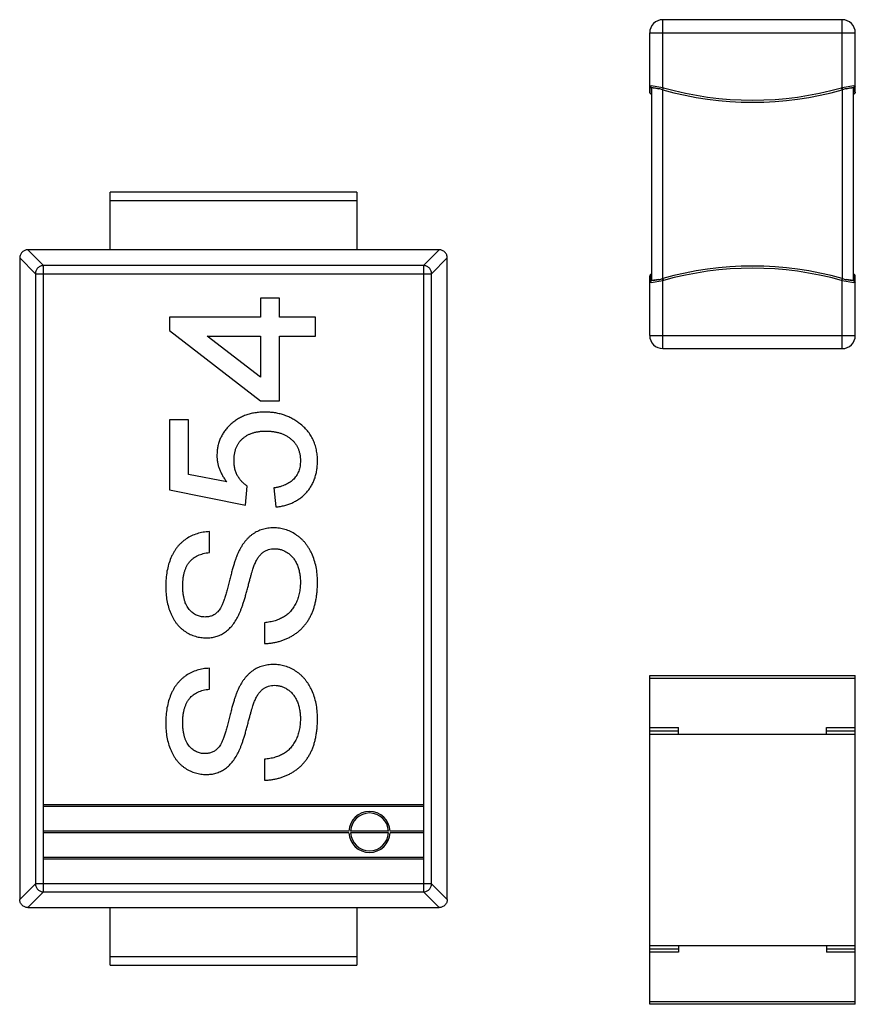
# Model space of a CAD drawing. Header units: inches. Extents: x -15 to 298, y -119 to 14.
# Tile 14 of 18: x 273.38 to 278.46, y -49.47 to -43.48. Entities that reach past the tile are written whole.
import ezdxf

# ---------------------------------------------------------------- set-up
doc = ezdxf.new("R2010")
doc.units = ezdxf.units.IN
doc.header["$LTSCALE"] = 1.21
doc.header["$MEASUREMENT"] = 0
doc.layers.get('0').update_dxf_attribs({"linetype": 'CONTINUOUS'})

msp = doc.modelspace()

# ---------------------------------------------------------------- linework, layer by layer
at = {"color": 7, "linetype": 'Continuous'}
for p, q in [((277.2942, -43.8923), (277.2943, -43.4794)), ((278.3843, -43.4795), (277.2943, -43.4794)), ((278.3842, -43.8923), (278.3843, -43.4795)), ((277.2142, -43.92), (277.2143, -43.5594)), ((277.2143, -43.5594), (278.4643, -43.5595)), ((278.4642, -43.92), (278.4643, -43.5595)), ((277.2142, -43.8819), (277.2239, -43.8799)), ((277.2142, -43.8819), (277.2233, -43.8942)), ((277.2233, -43.8944), (277.2142, -43.882)), ((277.2239, -43.8799), (277.2942, -43.8923)), ((278.3842, -43.8923), (278.4545, -43.8799)), ((278.4545, -43.8799), (278.4642, -43.8819)), ((278.4642, -43.8819), (278.4552, -43.8942)), ((278.4552, -43.8944), (278.4642, -43.8821)), ((277.2234, -43.9324), (277.2228, -43.9322)), ((277.2233, -43.8942), (277.2234, -43.9309)), ((277.2234, -43.9309), (277.2234, -43.9324)), ((277.2234, -43.9324), (277.2242, -43.9327)), ((277.2242, -43.8947), (277.2242, -45.0642)), ((277.2705, -43.8993), (277.2247, -43.8926)), ((277.2942, -43.8923), (277.2916, -43.9047)), ((277.2942, -43.8923), (277.2972, -43.8931)), ((277.2944, -43.9055), (277.2942, -43.9054)), ((277.2942, -45.0534), (277.2942, -43.9054)), ((277.2946, -43.9038), (277.2972, -43.8931)), ((278.3813, -43.8932), (278.3842, -43.8923)), ((278.3838, -43.9038), (278.3813, -43.8932)), ((278.3842, -43.9055), (278.3841, -43.9055)), ((278.3842, -43.8923), (278.3869, -43.9047)), ((278.3842, -43.9055), (278.3842, -45.0534)), ((278.4538, -43.8927), (278.408, -43.8993)), ((278.4542, -45.0642), (278.4542, -43.8947)), ((278.4542, -43.9327), (278.455, -43.9325)), ((278.455, -43.9325), (278.4551, -43.931)), ((278.4558, -43.9322), (278.455, -43.9325)), ((278.4551, -43.931), (278.4552, -43.8943)), ((275.4335, -44.5287), (273.9335, -44.5286)), ((273.9335, -44.8786), (273.9335, -44.5286)), ((275.4335, -44.5287), (275.4335, -44.8787)), ((273.9335, -44.5786), (275.4335, -44.5787)), ((275.9338, -44.8787), (273.4333, -44.8786)), ((273.4333, -44.8786), (273.5288, -44.9741)), ((275.8383, -44.9742), (275.9338, -44.8787)), ((273.3835, -44.9284), (273.3834, -48.8289)), ((273.479, -45.0239), (273.3835, -44.9284)), ((275.9835, -44.9285), (275.888, -45.024)), ((275.9834, -48.829), (275.9835, -44.9285)), ((273.479, -45.0239), (273.4789, -48.7334)), ((273.479, -45.0239), (275.888, -45.024)), ((273.5286, -48.7831), (273.5288, -44.9741)), ((275.8383, -44.9742), (273.5288, -44.9741)), ((275.8383, -44.9742), (275.8381, -48.7832)), ((275.8879, -48.7335), (275.888, -45.024)), ((277.2142, -45.3994), (277.2142, -45.0389)), ((277.2232, -45.0645), (277.2142, -45.0768)), ((277.2142, -45.077), (277.2232, -45.0647)), ((277.2239, -45.079), (277.2142, -45.077)), ((277.2232, -45.0265), (277.2225, -45.0268)), ((277.2242, -45.0262), (277.2232, -45.0265)), ((277.2232, -45.0645), (277.2232, -45.0265)), ((277.2232, -45.0647), (277.2232, -45.0645)), ((277.2942, -45.0666), (277.2239, -45.079)), ((277.2705, -45.0596), (277.2247, -45.0663)), ((277.2942, -45.0666), (277.2915, -45.0542)), ((277.2944, -45.0534), (277.2942, -45.0534)), ((277.2971, -45.0657), (277.2942, -45.0666)), ((277.2942, -45.4794), (277.2942, -45.0666)), ((277.2946, -45.0551), (277.2971, -45.0657)), ((278.3838, -45.0551), (278.3813, -45.0658)), ((278.3842, -45.0666), (278.3813, -45.0658)), ((278.3842, -45.0534), (278.384, -45.0534)), ((278.3842, -45.0666), (278.3869, -45.0542)), ((278.3842, -45.4795), (278.3842, -45.0666)), ((278.4545, -45.079), (278.3842, -45.0666)), ((278.4537, -45.0663), (278.4079, -45.0596)), ((278.455, -45.0265), (278.4542, -45.0262)), ((278.4642, -45.077), (278.4545, -45.079)), ((278.4557, -45.0267), (278.455, -45.0265)), ((278.455, -45.0265), (278.455, -45.0279)), ((278.455, -45.0279), (278.4552, -45.0646)), ((278.4552, -45.0645), (278.4642, -45.0769)), ((278.4642, -45.077), (278.4552, -45.0647)), ((278.4642, -45.3995), (278.4642, -45.0389)), ((274.9635, -45.1733), (274.8481, -45.1733)), ((274.8481, -45.1733), (274.8481, -45.2887)), ((274.9635, -45.2887), (274.9635, -45.1733)), ((274.2943, -45.2887), (274.2942, -45.3694)), ((274.8481, -45.2887), (274.2943, -45.2887)), ((275.1827, -45.2887), (274.9635, -45.2887)), ((275.1827, -45.4041), (275.1827, -45.2887)), ((274.2942, -45.3694), (274.8481, -45.7964)), ((274.5239, -45.4041), (274.8481, -45.4041)), ((274.8481, -45.6539), (274.5239, -45.4041)), ((274.8481, -45.4041), (274.8481, -45.6539)), ((274.9635, -45.4041), (275.1827, -45.4041)), ((274.9635, -45.7964), (274.9635, -45.4041)), ((277.2142, -45.3994), (278.4642, -45.3995)), ((277.2942, -45.4794), (278.3842, -45.4795)), ((274.8481, -45.7964), (274.9635, -45.7964)), ((274.4096, -45.9117), (274.2942, -45.9117)), ((274.2942, -45.9117), (274.2942, -46.3387)), ((274.4096, -46.2444), (274.4096, -45.9117)), ((274.6427, -46.2902), (274.4096, -46.2444)), ((274.2942, -46.3387), (274.7558, -46.431)), ((274.7558, -46.431), (274.7673, -46.3156)), ((274.9288, -46.3271), (274.9404, -46.4425)), ((274.5365, -46.7194), (274.5365, -46.5925)), ((274.8711, -47.1464), (274.8711, -47.2733)), ((274.5365, -47.5502), (274.5365, -47.4233)), ((277.2139, -49.4667), (277.214, -47.4667)), ((277.214, -47.4667), (278.464, -47.4668)), ((278.4639, -49.4668), (278.464, -47.4668)), ((277.214, -47.4842), (278.464, -47.4843)), ((277.214, -47.7842), (277.389, -47.7842)), ((277.214, -47.804), (277.389, -47.804)), ((277.214, -47.8242), (278.464, -47.8243)), ((277.389, -47.8242), (277.389, -47.7842)), ((278.289, -47.7843), (278.464, -47.7843)), ((278.289, -47.8243), (278.289, -47.7843)), ((278.289, -47.8041), (278.464, -47.8041)), ((274.8711, -47.9771), (274.8711, -48.1041)), ((275.8382, -48.2535), (273.5287, -48.2534)), ((275.8382, -48.2635), (273.5287, -48.2634)), ((275.3856, -48.4134), (273.5287, -48.4134)), ((275.3856, -48.4234), (273.5287, -48.4234)), ((275.6253, -48.4135), (275.3956, -48.4134)), ((275.6253, -48.4235), (275.3956, -48.4234)), ((275.8382, -48.4135), (275.6354, -48.4135)), ((275.8382, -48.4235), (275.6354, -48.4235)), ((275.8381, -48.5735), (273.5286, -48.5734)), ((275.8381, -48.5835), (273.5286, -48.5834)), ((273.3834, -48.8289), (273.4789, -48.7334)), ((275.8879, -48.7335), (273.4789, -48.7334)), ((275.8879, -48.7335), (275.9834, -48.829)), ((273.5286, -48.7831), (273.4331, -48.8786)), ((273.5286, -48.7831), (275.8381, -48.7832)), ((275.9336, -48.8787), (275.8381, -48.7832)), ((273.4331, -48.8786), (275.9336, -48.8787)), ((273.9334, -49.2286), (273.9334, -48.8786)), ((275.4334, -48.8787), (275.4334, -49.2287)), ((277.214, -49.1092), (278.464, -49.1093)), ((277.214, -49.1294), (277.389, -49.1294)), ((277.389, -49.1492), (277.214, -49.1492)), ((277.389, -49.1092), (277.389, -49.1492)), ((278.289, -49.1093), (278.289, -49.1493)), ((278.289, -49.1295), (278.464, -49.1295)), ((278.464, -49.1493), (278.289, -49.1493)), ((275.4334, -49.1787), (273.9334, -49.1786)), ((273.9334, -49.2286), (275.4334, -49.2287)), ((277.2139, -49.4492), (278.4639, -49.4493)), ((278.4639, -49.4668), (277.2139, -49.4667))]:
    msp.add_line(p, q, dxfattribs=at)
for points in [[(277.2228, -43.9322), (277.2195, -43.9304), (277.2167, -43.9276), (277.2149, -43.9241), (277.2142, -43.92)], [(278.4642, -43.92), (278.4636, -43.9241), (278.4618, -43.9276), (278.459, -43.9304), (278.4558, -43.9322)], [(277.2225, -45.0268), (277.2194, -45.0285), (277.2167, -45.0312), (277.2149, -45.0347), (277.2142, -45.0389)], [(278.4642, -45.0389), (278.4635, -45.0348), (278.4617, -45.0313), (278.459, -45.0285), (278.4557, -45.0267)]]:
    msp.add_lwpolyline(points, dxfattribs=at)
for centre, radius, start, end in [((277.2943, -43.5594), 0.08, 89.99825, 179.99825), ((278.3843, -43.5595), 0.08, 359.99825, 89.99825), ((277.1155, -44.5429), 0.6621, 74.57831, 76.45739), ((277.197, -44.2486), 0.3567, 74.32049, 74.62042), ((277.1945, -44.2576), 0.366, 74.18517, 74.33025), ((277.8393, -41.981), 2.0002, 254.19213, 285.8045), ((277.8393, -41.9812), 1.9873, 254.16947, 285.82703), ((278.4844, -44.2591), 0.3675, 105.66515, 105.81057), ((278.4814, -44.2481), 0.3561, 105.37617, 105.67556), ((278.5631, -44.5436), 0.6627, 103.53986, 105.41724), ((277.8391, -46.9779), 2.0002, 74.19213, 105.80451), ((277.8391, -46.9777), 1.9873, 74.16946, 105.82703), ((277.1108, -44.3978), 0.6808, 283.56499, 285.39234), ((277.1971, -44.7108), 0.3561, 285.37615, 285.67555), ((277.1941, -44.6998), 0.3675, 285.66515, 285.81056), ((278.4823, -44.7074), 0.3597, 254.17736, 254.62239), ((278.5631, -44.4153), 0.6627, 254.57929, 256.45665), ((277.2942, -45.3994), 0.08, 179.99825, 269.99825), ((278.3842, -45.3995), 0.08, 269.99825, 359.99825), ((275.5105, -48.4184), 0.125, 2.29069, 177.70581), ((275.5105, -48.4184), 0.115, 2.49016, 177.50634), ((275.5105, -48.4184), 0.125, 182.29069, 357.70581), ((275.5105, -48.4184), 0.115, 182.49016, 357.50634)]:
    msp.add_arc(centre, radius, start, end, dxfattribs=at)
for points, knots in [([(277.2239, -43.893), (277.2238, -43.8931), (277.2235, -43.8933), (277.2233, -43.8936), (277.2233, -43.8939)], [0, 0, 0, 0, 0.275727, 1, 1, 1, 1]), ([(277.2247, -43.8926), (277.2247, -43.8926), (277.2244, -43.8928), (277.2241, -43.8929), (277.2239, -43.893)], [0, 0, 0, 0, 0.278431, 1, 1, 1, 1]), ([(277.2242, -43.8947), (277.2242, -43.8944), (277.2244, -43.8939), (277.2251, -43.8933), (277.2262, -43.8929), (277.2276, -43.8927), (277.2295, -43.8925), (277.2317, -43.8925), (277.2343, -43.8927), (277.2384, -43.893), (277.2444, -43.8938), (277.2523, -43.8952), (277.2612, -43.8971), (277.2673, -43.8985), (277.2705, -43.8993)], [0, 0, 0, 0, 0.014941, 0.032316, 0.055547, 0.086113, 0.124519, 0.170899, 0.225127, 0.286944, 0.431873, 0.601996, 0.79304, 1, 1, 1, 1]), ([(277.2944, -43.9055), (277.2944, -43.9054), (277.2945, -43.9048), (277.2946, -43.9043), (277.2946, -43.9038)], [0, 0, 0, 0, 0.174551, 1, 1, 1, 1]), ([(278.3841, -43.9055), (278.3841, -43.9054), (278.384, -43.9049), (278.3839, -43.9043), (278.3838, -43.9038)], [0, 0, 0, 0, 0.174552, 1, 1, 1, 1]), ([(278.408, -43.8993), (278.4112, -43.8985), (278.4173, -43.8971), (278.4262, -43.8953), (278.4341, -43.8939), (278.4401, -43.8931), (278.4442, -43.8927), (278.4468, -43.8926), (278.449, -43.8926), (278.4508, -43.8927), (278.4523, -43.893), (278.4534, -43.8934), (278.4541, -43.8939), (278.4542, -43.8945), (278.4542, -43.8947)], [0, 0, 0, 0, 0.206962, 0.398009, 0.568133, 0.713062, 0.774878, 0.829106, 0.875484, 0.913889, 0.944453, 0.967683, 0.985058, 1, 1, 1, 1]), ([(278.4546, -43.8931), (278.4545, -43.893), (278.4543, -43.8929), (278.454, -43.8927), (278.4538, -43.8927)], [0, 0, 0, 0, 0.224455, 1, 1, 1, 1]), ([(278.4552, -43.8939), (278.4552, -43.8939), (278.4551, -43.8935), (278.4548, -43.8932), (278.4546, -43.8931)], [0, 0, 0, 0, 0.23943, 1, 1, 1, 1]), ([(273.4333, -44.8786), (273.4268, -44.8786), (273.4137, -44.8812), (273.3971, -44.8923), (273.3861, -44.9088), (273.3835, -44.9219), (273.3835, -44.9284)], [0, 0, 0, 0, 0.250019, 0.499947, 0.749903, 1, 1, 1, 1]), ([(275.9835, -44.9285), (275.9835, -44.922), (275.9809, -44.9089), (275.9699, -44.8923), (275.9533, -44.8813), (275.9402, -44.8787), (275.9338, -44.8787)], [0, 0, 0, 0, 0.250019, 0.499947, 0.749903, 1, 1, 1, 1]), ([(273.5288, -44.9741), (273.5223, -44.9742), (273.5093, -44.9769), (273.4929, -44.988), (273.4818, -45.0044), (273.4791, -45.0174), (273.479, -45.0239)], [0, 0, 0, 0, 0.249702, 0.5, 0.750298, 1, 1, 1, 1]), ([(275.888, -45.024), (275.8879, -45.0175), (275.8852, -45.0045), (275.8741, -44.988), (275.8577, -44.977), (275.8447, -44.9743), (275.8383, -44.9742)], [0, 0, 0, 0, 0.249893, 0.500264, 0.750504, 1, 1, 1, 1]), ([(277.2238, -45.0658), (277.2238, -45.0658), (277.2235, -45.0655), (277.2233, -45.0652), (277.2232, -45.065)], [0, 0, 0, 0, 0.274753, 1, 1, 1, 1]), ([(277.2247, -45.0663), (277.2247, -45.0662), (277.2243, -45.0661), (277.224, -45.066), (277.2238, -45.0658)], [0, 0, 0, 0, 0.280159, 1, 1, 1, 1]), ([(277.2705, -45.0596), (277.2673, -45.0604), (277.2611, -45.0618), (277.2523, -45.0636), (277.2443, -45.065), (277.2384, -45.0658), (277.2342, -45.0662), (277.2317, -45.0663), (277.2294, -45.0663), (277.2276, -45.0662), (277.2262, -45.0659), (277.2251, -45.0655), (277.2244, -45.065), (277.2242, -45.0644), (277.2242, -45.0642)], [0, 0, 0, 0, 0.206961, 0.398007, 0.568132, 0.713061, 0.774878, 0.829105, 0.875484, 0.91389, 0.944454, 0.967683, 0.985059, 1, 1, 1, 1]), ([(277.2944, -45.0534), (277.2944, -45.0535), (277.2944, -45.054), (277.2945, -45.0546), (277.2946, -45.0551)], [0, 0, 0, 0, 0.174552, 1, 1, 1, 1]), ([(278.384, -45.0534), (278.384, -45.0535), (278.384, -45.0541), (278.3839, -45.0546), (278.3838, -45.0551)], [0, 0, 0, 0, 0.174551, 1, 1, 1, 1]), ([(278.4542, -45.0642), (278.4542, -45.0645), (278.454, -45.065), (278.4533, -45.0656), (278.4523, -45.066), (278.4508, -45.0662), (278.449, -45.0664), (278.4468, -45.0664), (278.4442, -45.0662), (278.44, -45.0659), (278.4341, -45.065), (278.4262, -45.0636), (278.4173, -45.0618), (278.4111, -45.0604), (278.4079, -45.0596)], [0, 0, 0, 0, 0.014941, 0.032317, 0.055548, 0.086113, 0.124519, 0.170899, 0.225127, 0.286943, 0.431871, 0.601994, 0.793038, 1, 1, 1, 1]), ([(278.4546, -45.0658), (278.4545, -45.0659), (278.4542, -45.0661), (278.4539, -45.0662), (278.4537, -45.0663)], [0, 0, 0, 0, 0.222208, 1, 1, 1, 1]), ([(278.4552, -45.065), (278.4551, -45.0652), (278.4549, -45.0656), (278.4547, -45.0658), (278.4546, -45.0658)], [0, 0, 0, 0, 0.725215, 1, 1, 1, 1]), ([(274.874, -45.8656), (274.8636, -45.8659), (274.8431, -45.8664), (274.8131, -45.8697), (274.7847, -45.876), (274.7575, -45.8842), (274.732, -45.8951), (274.7076, -45.9081), (274.6852, -45.9239), (274.6641, -45.9416), (274.6451, -45.9612), (274.6284, -45.982), (274.6143, -46.0039), (274.6026, -46.0269), (274.5938, -46.0512), (274.5872, -46.0764), (274.5834, -46.1027), (274.5829, -46.1206), (274.5827, -46.1297)], [0, 0, 0, 0, 0.071422, 0.139542, 0.205827, 0.269784, 0.333009, 0.395038, 0.4575, 0.52036, 0.582718, 0.64312, 0.702164, 0.760492, 0.818625, 0.877912, 0.938003, 1, 1, 1, 1]), ([(275.085, -45.9345), (275.0775, -45.9289), (275.0627, -45.9179), (275.0386, -45.9041), (275.0137, -45.8921), (274.9878, -45.8823), (274.9608, -45.875), (274.9328, -45.8695), (274.9037, -45.8662), (274.884, -45.8658), (274.874, -45.8656)], [0, 0, 0, 0, 0.123477, 0.24534, 0.367325, 0.489218, 0.612453, 0.73835, 0.867538, 1, 1, 1, 1]), ([(274.6865, -46.1616), (274.6867, -46.1544), (274.6871, -46.1404), (274.6894, -46.1199), (274.6936, -46.101), (274.6991, -46.0832), (274.7065, -46.067), (274.7156, -46.0521), (274.7261, -46.0384), (274.7385, -46.0263), (274.7522, -46.0157), (274.767, -46.0062), (274.7831, -45.9985), (274.8004, -45.992), (274.8189, -45.9872), (274.8385, -45.9835), (274.8593, -45.9814), (274.8736, -45.9811), (274.8809, -45.981)], [0, 0, 0, 0, 0.071695, 0.139594, 0.203759, 0.264548, 0.323584, 0.380916, 0.437512, 0.494497, 0.551931, 0.609892, 0.668359, 0.729562, 0.792547, 0.858113, 0.927134, 1, 1, 1, 1]), ([(274.8809, -45.981), (274.8886, -45.9811), (274.9037, -45.9813), (274.9257, -45.9838), (274.9465, -45.9875), (274.9662, -45.9927), (274.9847, -45.9996), (275.0021, -46.0079), (275.0183, -46.0177), (275.0331, -46.029), (275.0468, -46.0415), (275.0583, -46.0556), (275.0684, -46.0704), (275.0763, -46.0867), (275.0826, -46.104), (275.0871, -46.1224), (275.0899, -46.1419), (275.0902, -46.1553), (275.0904, -46.1622)], [0, 0, 0, 0, 0.073847, 0.144596, 0.212007, 0.277048, 0.339816, 0.401201, 0.46123, 0.521318, 0.580477, 0.638214, 0.695151, 0.752402, 0.811324, 0.871323, 0.934199, 1, 1, 1, 1]), ([(275.1942, -46.1629), (275.194, -46.1512), (275.1935, -46.1282), (275.1879, -46.0946), (275.1797, -46.0629), (275.1674, -46.0333), (275.152, -46.0054), (275.1331, -45.9795), (275.1108, -45.9555), (275.0937, -45.9415), (275.085, -45.9345)], [0, 0, 0, 0, 0.13382, 0.262191, 0.38641, 0.507222, 0.627207, 0.748421, 0.872107, 1, 1, 1, 1]), ([(274.5827, -46.1297), (274.5828, -46.1367), (274.5831, -46.1506), (274.5862, -46.1713), (274.5908, -46.1918), (274.5974, -46.2121), (274.6059, -46.232), (274.6163, -46.2518), (274.6286, -46.2713), (274.6379, -46.2838), (274.6427, -46.2902)], [0, 0, 0, 0, 0.119893, 0.238764, 0.359504, 0.48, 0.604471, 0.731485, 0.863271, 1, 1, 1, 1]), ([(274.7673, -46.3156), (274.7615, -46.3116), (274.7499, -46.3036), (274.7345, -46.2891), (274.7207, -46.273), (274.7086, -46.2551), (274.6984, -46.235), (274.6915, -46.2125), (274.6873, -46.1878), (274.6868, -46.1706), (274.6865, -46.1616)], [0, 0, 0, 0, 0.116348, 0.231337, 0.347308, 0.465764, 0.587631, 0.716439, 0.85214, 1, 1, 1, 1]), ([(275.0904, -46.1622), (275.0902, -46.1678), (275.0899, -46.1787), (275.0882, -46.1948), (275.0848, -46.21), (275.0806, -46.2244), (275.0748, -46.2379), (275.0677, -46.2506), (275.0596, -46.2625), (275.0499, -46.2733), (275.039, -46.2832), (275.0271, -46.2926), (275.0137, -46.3005), (274.9991, -46.3079), (274.9833, -46.314), (274.9663, -46.3195), (274.948, -46.3238), (274.9353, -46.326), (274.9288, -46.3271)], [0, 0, 0, 0, 0.065564, 0.128644, 0.189151, 0.247304, 0.304737, 0.361176, 0.416858, 0.473244, 0.530573, 0.58932, 0.650322, 0.713319, 0.780023, 0.84952, 0.922639, 1, 1, 1, 1]), ([(274.9404, -46.4425), (274.9497, -46.4415), (274.9681, -46.4395), (274.9947, -46.4335), (275.0201, -46.4261), (275.0439, -46.4163), (275.0664, -46.4045), (275.0874, -46.3907), (275.107, -46.3749), (275.1251, -46.3572), (275.1414, -46.3377), (275.1554, -46.3167), (275.1677, -46.2945), (275.1773, -46.2707), (275.185, -46.2457), (275.1903, -46.2193), (275.1936, -46.1915), (275.194, -46.1726), (275.1942, -46.1629)], [0, 0, 0, 0, 0.067222, 0.132351, 0.194808, 0.256152, 0.316371, 0.37602, 0.436276, 0.496499, 0.556968, 0.617093, 0.677338, 0.738284, 0.800329, 0.864439, 0.930702, 1, 1, 1, 1]), ([(274.9272, -46.5694), (274.9213, -46.5695), (274.9097, -46.5697), (274.8925, -46.5715), (274.8758, -46.5747), (274.8596, -46.5787), (274.844, -46.5843), (274.8289, -46.5906), (274.8143, -46.5985), (274.8003, -46.6076), (274.7867, -46.6176), (274.7739, -46.6293), (274.7616, -46.6421), (274.7499, -46.6562), (274.7388, -46.6716), (274.7284, -46.6884), (274.7184, -46.7064), (274.7126, -46.7191), (274.7096, -46.7256)], [0, 0, 0, 0, 0.06198, 0.122367, 0.18151, 0.240233, 0.297811, 0.355584, 0.412999, 0.471568, 0.530738, 0.591164, 0.653312, 0.717497, 0.783636, 0.852922, 0.925069, 1, 1, 1, 1]), ([(275.1942, -46.8963), (275.1938, -46.8809), (275.1931, -46.8507), (275.1862, -46.8067), (275.1755, -46.765), (275.1626, -46.7323), (275.1503, -46.7076), (275.1402, -46.6903), (275.1293, -46.6741), (275.1175, -46.659), (275.1047, -46.645), (275.0913, -46.632), (275.0768, -46.6203), (275.0566, -46.6063), (275.0301, -46.5915), (274.9967, -46.5789), (274.9623, -46.5709), (274.939, -46.5699), (274.9272, -46.5694)], [0, 0, 0, 0, 0.098075, 0.19214, 0.282733, 0.37192, 0.415561, 0.458093, 0.499169, 0.54005, 0.579873, 0.61966, 0.659106, 0.698703, 0.776128, 0.851465, 0.925184, 1, 1, 1, 1]), ([(274.5365, -46.5925), (274.5238, -46.5934), (274.4987, -46.5952), (274.4624, -46.6042), (274.428, -46.6173), (274.4015, -46.6325), (274.3815, -46.6466), (274.3675, -46.6585), (274.3542, -46.6713), (274.3421, -46.6854), (274.3308, -46.7004), (274.3204, -46.7165), (274.3113, -46.7339), (274.2998, -46.7584), (274.2884, -46.7915), (274.2781, -46.8338), (274.2722, -46.8791), (274.2715, -46.9102), (274.2711, -46.9262)], [0, 0, 0, 0, 0.080026, 0.15765, 0.233763, 0.310487, 0.348919, 0.387481, 0.425913, 0.464434, 0.504061, 0.543948, 0.584974, 0.627017, 0.713917, 0.804356, 0.899525, 1, 1, 1, 1]), ([(274.8118, -46.7923), (274.8154, -46.7841), (274.8221, -46.7687), (274.8344, -46.7481), (274.8479, -46.7313), (274.8626, -46.718), (274.8787, -46.7085), (274.8956, -46.7011), (274.9141, -46.6973), (274.9268, -46.6967), (274.9333, -46.6964)], [0, 0, 0, 0, 0.160562, 0.303979, 0.433057, 0.549375, 0.660157, 0.769824, 0.882232, 1, 1, 1, 1]), ([(274.9333, -46.6964), (274.9399, -46.6967), (274.9531, -46.6972), (274.9728, -46.7017), (274.992, -46.7093), (275.0107, -46.7195), (275.0286, -46.7326), (275.0443, -46.7493), (275.0582, -46.7689), (275.0697, -46.7914), (275.0791, -46.8162), (275.0854, -46.8432), (275.0898, -46.8719), (275.0902, -46.8917), (275.0904, -46.9019)], [0, 0, 0, 0, 0.068223, 0.137284, 0.208228, 0.282258, 0.358539, 0.437126, 0.519051, 0.606998, 0.699053, 0.794132, 0.894416, 1, 1, 1, 1]), ([(274.375, -46.9212), (274.3751, -46.9135), (274.3755, -46.8985), (274.3771, -46.8767), (274.3804, -46.8564), (274.3849, -46.8376), (274.3906, -46.8202), (274.3977, -46.8042), (274.406, -46.7897), (274.4156, -46.7766), (274.4266, -46.765), (274.4386, -46.7545), (274.4519, -46.7454), (274.4664, -46.7376), (274.4823, -46.7312), (274.4992, -46.7257), (274.5175, -46.7218), (274.5301, -46.7202), (274.5365, -46.7194)], [0, 0, 0, 0, 0.079596, 0.15506, 0.225566, 0.292048, 0.354943, 0.41477, 0.472127, 0.527696, 0.582222, 0.637301, 0.692296, 0.748747, 0.807268, 0.868597, 0.932845, 1, 1, 1, 1]), ([(274.7096, -46.7256), (274.7075, -46.7305), (274.703, -46.7413), (274.6967, -46.7587), (274.6897, -46.7786), (274.6828, -46.801), (274.6756, -46.8258), (274.6682, -46.8531), (274.6605, -46.8829), (274.6527, -46.9142), (274.6449, -46.9451), (274.6368, -46.9738), (274.6287, -46.9992), (274.6208, -47.0215), (274.613, -47.0406), (274.6051, -47.0566), (274.5973, -47.0694), (274.5915, -47.0763), (274.5888, -47.0795)], [0, 0, 0, 0, 0.043031, 0.092669, 0.148503, 0.210866, 0.279797, 0.354864, 0.436668, 0.525216, 0.61237, 0.691648, 0.762655, 0.825327, 0.880389, 0.92759, 0.967257, 1, 1, 1, 1]), ([(274.7121, -47.1058), (274.7144, -47.1012), (274.7192, -47.0914), (274.7257, -47.0755), (274.7326, -47.0576), (274.7396, -47.0379), (274.7466, -47.0161), (274.7539, -46.9925), (274.761, -46.9669), (274.7682, -46.9401), (274.7752, -46.9135), (274.7818, -46.8887), (274.788, -46.8664), (274.7935, -46.8467), (274.7986, -46.8295), (274.8037, -46.8149), (274.8076, -46.8026), (274.8105, -46.7955), (274.8118, -46.7923)], [0, 0, 0, 0, 0.046754, 0.098999, 0.157034, 0.220908, 0.289963, 0.364926, 0.445665, 0.532354, 0.617844, 0.696037, 0.765878, 0.828424, 0.882785, 0.929513, 0.9688, 1, 1, 1, 1]), ([(274.2711, -46.9262), (274.2715, -46.9408), (274.2723, -46.9695), (274.2779, -47.0115), (274.2875, -47.0514), (274.2985, -47.0831), (274.3095, -47.1068), (274.3182, -47.1236), (274.3282, -47.1391), (274.3389, -47.1537), (274.3506, -47.1671), (274.3631, -47.1796), (274.3766, -47.1907), (274.3954, -47.204), (274.4203, -47.2178), (274.4517, -47.2298), (274.4842, -47.2374), (274.5064, -47.2382), (274.5176, -47.2387)], [0, 0, 0, 0, 0.098366, 0.192616, 0.284519, 0.374176, 0.417784, 0.460292, 0.501573, 0.54177, 0.581904, 0.621079, 0.66043, 0.699588, 0.776336, 0.850835, 0.925005, 1, 1, 1, 1]), ([(274.5093, -47.1117), (274.5047, -47.1116), (274.4957, -47.1114), (274.4826, -47.109), (274.4698, -47.1057), (274.4577, -47.1006), (274.4459, -47.0943), (274.4349, -47.0862), (274.4242, -47.077), (274.4141, -47.0663), (274.4049, -47.054), (274.3966, -47.0401), (274.3901, -47.0242), (274.3845, -47.0069), (274.3802, -46.9878), (274.3773, -46.967), (274.3751, -46.9447), (274.375, -46.9292), (274.375, -46.9212)], [0, 0, 0, 0, 0.052351, 0.102561, 0.152455, 0.203041, 0.253218, 0.304956, 0.358601, 0.414557, 0.473027, 0.534375, 0.599408, 0.668802, 0.742892, 0.822857, 0.908489, 1, 1, 1, 1]), ([(274.8711, -47.2733), (274.879, -47.273), (274.8946, -47.2724), (274.9177, -47.2695), (274.9401, -47.2657), (274.9618, -47.2601), (274.9831, -47.2536), (275.0037, -47.2454), (275.0236, -47.2358), (275.0429, -47.225), (275.0612, -47.213), (275.0784, -47.1998), (275.0945, -47.1856), (275.1092, -47.17), (275.123, -47.1536), (275.1356, -47.136), (275.1466, -47.1172), (275.1569, -47.0975), (275.1657, -47.0765), (275.1732, -47.0543), (275.1797, -47.0309), (275.1851, -47.0064), (275.1893, -46.9805), (275.192, -46.9535), (275.194, -46.9253), (275.1941, -46.9061), (275.1942, -46.8963)], [0, 0, 0, 0, 0.04224, 0.083737, 0.124286, 0.164114, 0.203932, 0.243395, 0.28271, 0.322209, 0.361504, 0.40008, 0.438398, 0.476659, 0.514834, 0.553162, 0.592148, 0.631605, 0.672151, 0.714001, 0.757124, 0.801967, 0.848603, 0.897175, 0.947507, 1, 1, 1, 1]), ([(275.0904, -46.9019), (275.09, -46.9134), (275.0893, -46.9359), (275.084, -46.9688), (275.0751, -46.9999), (275.0631, -47.029), (275.0477, -47.0551), (275.0305, -47.0782), (275.0105, -47.0973), (274.9885, -47.1131), (274.9633, -47.1251), (274.9354, -47.1348), (274.9044, -47.1423), (274.8825, -47.145), (274.8711, -47.1464)], [0, 0, 0, 0, 0.093965, 0.184022, 0.271414, 0.35773, 0.440729, 0.518552, 0.592907, 0.665153, 0.739637, 0.819812, 0.906204, 1, 1, 1, 1]), ([(274.5888, -47.0795), (274.5835, -47.0844), (274.5729, -47.0943), (274.5534, -47.1043), (274.5321, -47.1108), (274.517, -47.1114), (274.5093, -47.1117)], [0, 0, 0, 0, 0.246673, 0.490043, 0.737259, 1, 1, 1, 1]), ([(274.5176, -47.2387), (274.5276, -47.2383), (274.5475, -47.2377), (274.5763, -47.2309), (274.6038, -47.221), (274.6296, -47.2063), (274.6537, -47.1875), (274.6756, -47.1644), (274.6953, -47.1368), (274.7064, -47.1164), (274.7121, -47.1058)], [0, 0, 0, 0, 0.121058, 0.238115, 0.354607, 0.472498, 0.593606, 0.720488, 0.855195, 1, 1, 1, 1]), ([(274.9272, -47.4002), (274.9213, -47.4003), (274.9097, -47.4005), (274.8925, -47.4023), (274.8758, -47.4055), (274.8596, -47.4095), (274.844, -47.415), (274.8288, -47.4214), (274.8143, -47.4293), (274.8003, -47.4383), (274.7866, -47.4484), (274.7739, -47.46), (274.7616, -47.4729), (274.7498, -47.4869), (274.7388, -47.5024), (274.7284, -47.5192), (274.7184, -47.5372), (274.7126, -47.5499), (274.7096, -47.5563)], [0, 0, 0, 0, 0.06198, 0.122367, 0.18151, 0.240233, 0.297811, 0.355584, 0.412999, 0.471568, 0.530738, 0.591164, 0.653312, 0.717497, 0.783636, 0.852922, 0.925069, 1, 1, 1, 1]), ([(275.1942, -47.7271), (275.1938, -47.7117), (275.1931, -47.6815), (275.1861, -47.6375), (275.1754, -47.5958), (275.1626, -47.563), (275.1503, -47.5384), (275.1402, -47.5211), (275.1293, -47.5049), (275.1175, -47.4898), (275.1047, -47.4758), (275.0913, -47.4628), (275.0768, -47.451), (275.0565, -47.4371), (275.0301, -47.4223), (274.9967, -47.4097), (274.9623, -47.4016), (274.9389, -47.4007), (274.9272, -47.4002)], [0, 0, 0, 0, 0.098075, 0.19214, 0.282733, 0.37192, 0.415561, 0.458093, 0.499169, 0.54005, 0.579873, 0.61966, 0.659106, 0.698703, 0.776128, 0.851465, 0.925184, 1, 1, 1, 1]), ([(274.5365, -47.4233), (274.5238, -47.4242), (274.4987, -47.4259), (274.4624, -47.4349), (274.428, -47.4481), (274.4015, -47.4632), (274.3814, -47.4773), (274.3675, -47.4893), (274.3542, -47.5021), (274.342, -47.5161), (274.3308, -47.5312), (274.3203, -47.5473), (274.3113, -47.5647), (274.2997, -47.5892), (274.2883, -47.6223), (274.2781, -47.6645), (274.2722, -47.7098), (274.2715, -47.741), (274.2711, -47.757)], [0, 0, 0, 0, 0.080026, 0.15765, 0.233763, 0.310487, 0.348919, 0.387481, 0.425913, 0.464434, 0.504061, 0.543948, 0.584974, 0.627017, 0.713917, 0.804356, 0.899525, 1, 1, 1, 1]), ([(274.8118, -47.6231), (274.8153, -47.6149), (274.8221, -47.5995), (274.8343, -47.5789), (274.8479, -47.5621), (274.8626, -47.5488), (274.8786, -47.5393), (274.8956, -47.5319), (274.9141, -47.528), (274.9268, -47.5274), (274.9333, -47.5271)], [0, 0, 0, 0, 0.160562, 0.303979, 0.433057, 0.549375, 0.660157, 0.769824, 0.882232, 1, 1, 1, 1]), ([(274.9333, -47.5271), (274.9399, -47.5274), (274.9531, -47.528), (274.9728, -47.5325), (274.992, -47.54), (275.0107, -47.5503), (275.0286, -47.5634), (275.0443, -47.5801), (275.0582, -47.5996), (275.0696, -47.6221), (275.0791, -47.647), (275.0854, -47.674), (275.0898, -47.7027), (275.0901, -47.7225), (275.0903, -47.7327)], [0, 0, 0, 0, 0.068223, 0.137284, 0.208228, 0.282258, 0.358539, 0.437126, 0.519051, 0.606998, 0.699053, 0.794132, 0.894416, 1, 1, 1, 1]), ([(274.3749, -47.7519), (274.3751, -47.7442), (274.3754, -47.7293), (274.3771, -47.7075), (274.3804, -47.6872), (274.3849, -47.6684), (274.3906, -47.651), (274.3977, -47.635), (274.406, -47.6205), (274.4156, -47.6074), (274.4266, -47.5958), (274.4386, -47.5853), (274.4519, -47.5762), (274.4664, -47.5684), (274.4822, -47.562), (274.4992, -47.5565), (274.5174, -47.5526), (274.53, -47.551), (274.5365, -47.5502)], [0, 0, 0, 0, 0.079596, 0.15506, 0.225566, 0.292048, 0.354943, 0.41477, 0.472127, 0.527696, 0.582222, 0.637301, 0.692296, 0.748747, 0.807268, 0.868597, 0.932845, 1, 1, 1, 1]), ([(274.7096, -47.5563), (274.7075, -47.5613), (274.703, -47.572), (274.6966, -47.5895), (274.6897, -47.6094), (274.6827, -47.6317), (274.6756, -47.6566), (274.6682, -47.6839), (274.6604, -47.7136), (274.6526, -47.7449), (274.6449, -47.7759), (274.6368, -47.8046), (274.6287, -47.83), (274.6208, -47.8523), (274.613, -47.8714), (274.6051, -47.8873), (274.5973, -47.9002), (274.5914, -47.9071), (274.5888, -47.9102)], [0, 0, 0, 0, 0.043031, 0.092669, 0.148503, 0.210866, 0.279797, 0.354864, 0.436668, 0.525216, 0.61237, 0.691648, 0.762655, 0.825327, 0.880389, 0.92759, 0.967257, 1, 1, 1, 1]), ([(274.7121, -47.9366), (274.7144, -47.932), (274.7192, -47.9222), (274.7257, -47.9063), (274.7326, -47.8884), (274.7396, -47.8686), (274.7466, -47.8469), (274.7538, -47.8233), (274.761, -47.7977), (274.7681, -47.7708), (274.7752, -47.7443), (274.7818, -47.7195), (274.788, -47.6972), (274.7934, -47.6774), (274.7986, -47.6602), (274.8037, -47.6457), (274.8075, -47.6334), (274.8105, -47.6262), (274.8118, -47.6231)], [0, 0, 0, 0, 0.046754, 0.098999, 0.157034, 0.220908, 0.289963, 0.364926, 0.445665, 0.532354, 0.617844, 0.696037, 0.765878, 0.828424, 0.882785, 0.929513, 0.9688, 1, 1, 1, 1]), ([(274.2711, -47.757), (274.2715, -47.7716), (274.2723, -47.8002), (274.2779, -47.8422), (274.2875, -47.8821), (274.2985, -47.9138), (274.3095, -47.9375), (274.3181, -47.9544), (274.3282, -47.9699), (274.3389, -47.9845), (274.3505, -47.9979), (274.3631, -48.0103), (274.3766, -48.0214), (274.3954, -48.0348), (274.4203, -48.0485), (274.4516, -48.0606), (274.4842, -48.0682), (274.5064, -48.069), (274.5175, -48.0694)], [0, 0, 0, 0, 0.098366, 0.192616, 0.284519, 0.374176, 0.417784, 0.460292, 0.501573, 0.54177, 0.581904, 0.621079, 0.66043, 0.699588, 0.776336, 0.850835, 0.925005, 1, 1, 1, 1]), ([(274.5093, -47.9425), (274.5047, -47.9424), (274.4957, -47.9421), (274.4826, -47.9398), (274.4698, -47.9365), (274.4576, -47.9314), (274.4459, -47.925), (274.4349, -47.9169), (274.4242, -47.9078), (274.414, -47.8971), (274.4049, -47.8848), (274.3966, -47.8708), (274.3901, -47.855), (274.3845, -47.8376), (274.3802, -47.8186), (274.3772, -47.7978), (274.3751, -47.7754), (274.375, -47.7599), (274.3749, -47.7519)], [0, 0, 0, 0, 0.052351, 0.102561, 0.152455, 0.203041, 0.253218, 0.304956, 0.358601, 0.414557, 0.473027, 0.534375, 0.599408, 0.668802, 0.742892, 0.822857, 0.908489, 1, 1, 1, 1]), ([(274.8711, -48.1041), (274.879, -48.1038), (274.8946, -48.1031), (274.9176, -48.1003), (274.9401, -48.0965), (274.9618, -48.0909), (274.9831, -48.0843), (275.0037, -48.0762), (275.0236, -48.0666), (275.0428, -48.0558), (275.0612, -48.0438), (275.0783, -48.0305), (275.0945, -48.0163), (275.1092, -48.0007), (275.123, -47.9843), (275.1355, -47.9668), (275.1466, -47.948), (275.1569, -47.9282), (275.1657, -47.9072), (275.1732, -47.885), (275.1797, -47.8617), (275.1851, -47.8371), (275.1892, -47.8113), (275.192, -47.7843), (275.1939, -47.7561), (275.1941, -47.7369), (275.1942, -47.7271)], [0, 0, 0, 0, 0.04224, 0.083737, 0.124286, 0.164114, 0.203932, 0.243395, 0.28271, 0.322209, 0.361504, 0.40008, 0.438398, 0.476659, 0.514834, 0.553162, 0.592148, 0.631605, 0.672151, 0.714001, 0.757124, 0.801967, 0.848603, 0.897175, 0.947507, 1, 1, 1, 1]), ([(275.0903, -47.7327), (275.09, -47.7442), (275.0893, -47.7667), (275.084, -47.7996), (275.0751, -47.8306), (275.063, -47.8597), (275.0477, -47.8859), (275.0304, -47.909), (275.0105, -47.9281), (274.9884, -47.9439), (274.9633, -47.9559), (274.9354, -47.9656), (274.9044, -47.9731), (274.8825, -47.9757), (274.8711, -47.9771)], [0, 0, 0, 0, 0.093965, 0.184022, 0.271414, 0.35773, 0.440729, 0.518552, 0.592907, 0.665153, 0.739637, 0.819812, 0.906204, 1, 1, 1, 1]), ([(274.5888, -47.9102), (274.5834, -47.9152), (274.5728, -47.9251), (274.5534, -47.935), (274.532, -47.9415), (274.517, -47.9422), (274.5093, -47.9425)], [0, 0, 0, 0, 0.246673, 0.490043, 0.737259, 1, 1, 1, 1]), ([(274.5175, -48.0694), (274.5276, -48.0691), (274.5474, -48.0685), (274.5763, -48.0617), (274.6038, -48.0518), (274.6296, -48.0371), (274.6536, -48.0183), (274.6756, -47.9951), (274.6953, -47.9676), (274.7064, -47.9472), (274.7121, -47.9366)], [0, 0, 0, 0, 0.121058, 0.238115, 0.354607, 0.472498, 0.593606, 0.720488, 0.855195, 1, 1, 1, 1]), ([(273.4789, -48.7334), (273.479, -48.7398), (273.4817, -48.7528), (273.4927, -48.7693), (273.5092, -48.7804), (273.5222, -48.7831), (273.5286, -48.7831)], [0, 0, 0, 0, 0.249702, 0.5, 0.750298, 1, 1, 1, 1]), ([(275.8381, -48.7832), (275.8446, -48.7831), (275.8576, -48.7805), (275.874, -48.7694), (275.8851, -48.7529), (275.8878, -48.7399), (275.8879, -48.7335)], [0, 0, 0, 0, 0.249496, 0.499736, 0.750107, 1, 1, 1, 1]), ([(273.4331, -48.8786), (273.4267, -48.8786), (273.4136, -48.8761), (273.397, -48.865), (273.386, -48.8484), (273.3834, -48.8354), (273.3834, -48.8289)], [0, 0, 0, 0, 0.250019, 0.499947, 0.749903, 1, 1, 1, 1]), ([(275.9834, -48.829), (275.9834, -48.8354), (275.9808, -48.8485), (275.9698, -48.8651), (275.9532, -48.8761), (275.9401, -48.8787), (275.9336, -48.8787)], [0, 0, 0, 0, 0.250019, 0.499947, 0.749903, 1, 1, 1, 1])]:
    msp.add_open_spline(points, degree=3, knots=knots, dxfattribs=at)
for points in [[(277.2233, -43.8939), (277.2233, -43.894), (277.2233, -43.8941), (277.2233, -43.8942)], [(278.4552, -43.8942), (278.4552, -43.8941), (278.4552, -43.894), (278.4552, -43.8939)], [(277.2232, -45.065), (277.2232, -45.0649), (277.2232, -45.0648), (277.2232, -45.0647)], [(278.4552, -45.0647), (278.4552, -45.0648), (278.4552, -45.0649), (278.4552, -45.065)]]:
    msp.add_open_spline(points, degree=3, dxfattribs=at)

doc.saveas('drawing.dxf')
